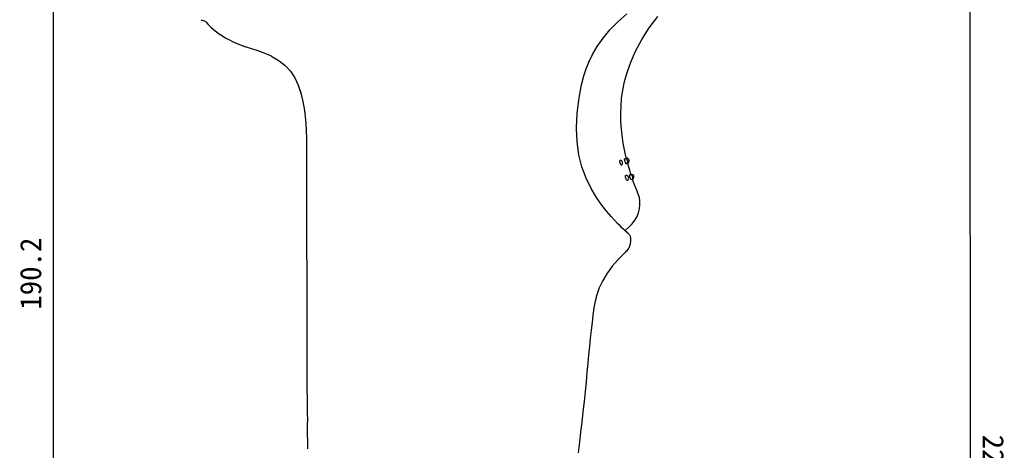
# Model space of a CAD drawing. Header units: millimetres. Extents: x 46 to 505, y 156 to 494.
# Tile 17 of 19: x 255 to 394, y 324 to 385. Entities that reach past the tile are written whole.
import ezdxf

# ---------------------------------------------------------------- set-up
doc = ezdxf.new("R2010")
doc.units = ezdxf.units.MM
doc.header["$LTSCALE"] = 32.67
doc.header["$PDMODE"] = 3
doc.header["$PDSIZE"] = 8
doc.layers.get('0').update_dxf_attribs({"linetype": 'CONTINUOUS'})
doc.layers.get('Defpoints').update_dxf_attribs({"linetype": 'CONTINUOUS'})
doc.layers.add('00_COMPONENTS', color=7, linetype='CONTINUOUS')
doc.layers.add('51__DRAFT_DIMS', color=7, linetype='CONTINUOUS')
doc.styles.get("Standard").update_dxf_attribs({"font": 'simfang.ttf'})
doc.dimstyles.new('DIMSTYLE_1', dxfattribs={"dimtxt": 3, "dimasz": 3, "dimexe": 2.5, "dimexo": 0.5, "dimgap": 0.75, "dimtad": 1, "dimdsep": 46, "dimtxsty": 'STANDARD', "dimblk": '_FILLED', "dimblk1": '_FILLED', "dimblk2": '_FILLED', "dimcen": 0.09, "dimazin": 2, "dimtp": 0.1, "dimtm": 0.1, "dimtfac": 1, "dimtdec": 0, "dimtofl": 0, "dimtmove": 0, "dimatfit": 3, "dimldrblk": '_FILLED', "dimfxl": 1, "dimtolj": 1, "dimarcsym": 0})

# ---------------------------------------------------------------- blocks, each defined once
blk = doc.blocks.new('_FILLED')
at = {"color": 0, "linetype": 'ByBlock'}
blk.add_solid([(0, 0), (-1, 0.167), (-1, -0.167)], dxfattribs=at)
blk = doc.blocks.new('*D33')
at = {"layer": '51__DRAFT_DIMS', "color": 0, "lineweight": -2}
for p, q in [((342.8, 444.24), (257.06, 444.24)), ((259.56, 257.06), (259.56, 441.24)), ((309.89, 254.06), (257.06, 254.06))]:
    blk.add_line(p, q, dxfattribs=at)
at = {"layer": 'Defpoints', "color": 0}
for p in [(259.56, 444.24), (343.3, 444.24), (310.39, 254.06)]:
    blk.add_point(p, dxfattribs=at)
at = {"layer": '51__DRAFT_DIMS', "color": 0, "linetype": 'ByBlock', "lineweight": -2, "xscale": 3, "yscale": 3, "zscale": 3}
for p, rotation in [((259.56, 444.24), 90), ((259.56, 254.06), 270)]:
    blk.add_blockref('_FILLED', p, dxfattribs=dict(at, rotation=rotation))
at = {"layer": '51__DRAFT_DIMS', "color": 0, "insert": (254.81, 348.7), "char_height": 3, "attachment_point": 2, "rotation": 90, "line_spacing_factor": 0.9}
blk.add_mtext('\\A1;190.2', dxfattribs=at)
blk = doc.blocks.new('*D34')
at = {"layer": '51__DRAFT_DIMS', "color": 0, "lineweight": -2}
for p, q in [((343.8, 444.24), (391.77, 444.26)), ((389.38, 218.21), (389.27, 441.26)), ((321.06, 215.18), (391.88, 215.22))]:
    blk.add_line(p, q, dxfattribs=at)
at = {"layer": 'Defpoints', "color": 0}
for p in [(343.3, 444.24), (389.27, 444.26), (320.56, 215.18)]:
    blk.add_point(p, dxfattribs=at)
at = {"layer": '51__DRAFT_DIMS', "color": 0, "linetype": 'ByBlock', "lineweight": -2, "xscale": 3, "yscale": 3, "zscale": 3}
for p, rotation in [((389.27, 444.26), 90.0269454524), ((389.38, 215.21), 270.0269454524)]:
    blk.add_blockref('_FILLED', p, dxfattribs=dict(at, rotation=rotation))
at = {"layer": '51__DRAFT_DIMS', "color": 0, "insert": (394.08, 322.84), "char_height": 3, "attachment_point": 2, "rotation": 270.0269, "line_spacing_factor": 0.9}
blk.add_mtext('\\A1;229', dxfattribs=at)

msp = doc.modelspace()

# ---------------------------------------------------------------- linework, layer by layer
at = {"layer": '00_COMPONENTS'}
for p, q in [((339.425, 384.366), (340.703, 385.494)), ((343.885, 383.521), (345.094, 385.134)), ((280.577, 384.54), (280.588, 384.536)), ((280.952, 384.428), (280.588, 384.536)), ((281.089, 384.341), (281.437, 383.973)), ((281.437, 383.973), (281.805, 383.617)), ((281.805, 383.617), (282.192, 383.276)), ((338.296, 383.215), (339.425, 384.366)), ((342.83, 381.863), (343.885, 383.521)), ((282.192, 383.276), (282.594, 382.954)), ((282.594, 382.954), (283.012, 382.649)), ((283.012, 382.649), (283.457, 382.353)), ((283.457, 382.353), (283.932, 382.066)), ((283.932, 382.066), (284.434, 381.792)), ((336.517, 380.86), (337.331, 382.042)), ((337.331, 382.042), (338.296, 383.215)), ((284.434, 381.792), (284.963, 381.529)), ((284.963, 381.529), (285.519, 381.28)), ((285.519, 381.28), (286.101, 381.046)), ((286.101, 381.046), (286.705, 380.826)), ((287.563, 380.541), (286.704, 380.826)), ((288.381, 380.276), (287.563, 380.541)), ((335.85, 379.736), (336.517, 380.86)), ((341.941, 380.2), (342.83, 381.863)), ((289.146, 380.012), (288.381, 380.276)), ((289.839, 379.739), (289.146, 380.012)), ((290.404, 379.482), (289.839, 379.739)), ((290.431, 379.469), (290.404, 379.482)), ((290.404, 379.482), (290.545, 379.412)), ((290.431, 379.469), (290.553, 379.408)), ((290.545, 379.412), (291.495, 378.851)), ((290.553, 379.408), (291.502, 378.846)), ((335.321, 378.667), (335.85, 379.736)), ((341.249, 378.625), (341.941, 380.2)), ((291.495, 378.851), (292.337, 378.175)), ((291.502, 378.846), (292.343, 378.169)), ((292.337, 378.175), (293.07, 377.371)), ((292.343, 378.169), (293.075, 377.364)), ((334.94, 377.687), (335.321, 378.667)), ((340.745, 377.202), (341.249, 378.625)), ((293.07, 377.371), (293.684, 376.442)), ((293.075, 377.364), (293.688, 376.436)), ((293.684, 376.442), (294.181, 375.405)), ((293.688, 376.436), (294.183, 375.399)), ((334.302, 375.449), (334.634, 376.72)), ((334.634, 376.72), (334.94, 377.687)), ((340.385, 375.901), (340.745, 377.202)), ((294.181, 375.405), (294.565, 374.282)), ((294.183, 375.399), (294.567, 374.276)), ((333.951, 373.604), (334.302, 375.449)), ((340.131, 374.674), (340.385, 375.901)), ((294.565, 374.282), (294.855, 373.084)), ((294.567, 374.276), (294.856, 373.079)), ((333.69, 371.425), (333.951, 373.604)), ((339.967, 373.515), (340.131, 374.674)), ((294.855, 373.084), (295.065, 371.813)), ((294.856, 373.079), (295.065, 371.808)), ((339.843, 371.429), (339.876, 372.442)), ((339.876, 372.442), (339.967, 373.515)), ((295.065, 371.813), (295.207, 370.485)), ((295.065, 371.808), (295.207, 370.482)), ((333.587, 369.305), (333.69, 371.425)), ((339.855, 370.474), (339.843, 371.429)), ((295.207, 370.485), (295.296, 369.119)), ((295.207, 370.482), (295.296, 369.116)), ((339.904, 369.582), (339.855, 370.474)), ((339.981, 368.736), (339.904, 369.582)), ((295.296, 369.119), (295.344, 367.703)), ((295.296, 369.116), (295.344, 367.701)), ((333.654, 367.377), (333.587, 369.305)), ((340.081, 367.936), (339.981, 368.736)), ((295.344, 367.703), (295.366, 366.242)), ((295.344, 367.701), (295.366, 366.24)), ((333.905, 365.532), (333.654, 367.377)), ((340.198, 367.182), (340.081, 367.936)), ((340.329, 366.463), (340.198, 367.182)), ((295.366, 366.242), (295.373, 364.751)), ((295.366, 366.24), (295.373, 364.75)), ((334.331, 363.806), (333.905, 365.532)), ((340.471, 365.779), (340.329, 366.463)), ((340.62, 365.13), (340.471, 365.779)), ((295.373, 364.751), (295.373, 364.125)), ((295.373, 364.125), (295.373, 364.124)), ((295.373, 364.124), (295.375, 355.236)), ((334.921, 362.198), (334.331, 363.806)), ((339.724, 364.607), (339.727, 364.642)), ((339.724, 364.57), (339.724, 364.607)), ((339.727, 364.529), (339.724, 364.57)), ((339.727, 364.642), (339.732, 364.675)), ((339.732, 364.483), (339.727, 364.529)), ((339.732, 364.675), (339.74, 364.703)), ((339.741, 364.435), (339.732, 364.483)), ((339.74, 364.703), (339.751, 364.726)), ((339.751, 364.384), (339.741, 364.435)), ((339.751, 364.726), (339.764, 364.741)), ((339.775, 364.31), (339.751, 364.384)), ((339.764, 364.741), (339.781, 364.748)), ((339.8, 364.242), (339.775, 364.31)), ((339.781, 364.748), (339.793, 364.749)), ((339.827, 364.183), (339.8, 364.242)), ((339.854, 364.135), (339.827, 364.183)), ((339.88, 364.099), (339.854, 364.135)), ((339.907, 364.075), (339.88, 364.099)), ((339.935, 364.067), (339.907, 364.075)), ((339.955, 364.075), (339.935, 364.067)), ((340.384, 364.901), (340.385, 364.937)), ((340.389, 364.856), (340.384, 364.901)), ((340.385, 364.937), (340.391, 364.96)), ((340.397, 364.801), (340.389, 364.856)), ((340.391, 364.96), (340.4, 364.965)), ((340.41, 364.736), (340.397, 364.801)), ((340.425, 364.665), (340.41, 364.736)), ((340.443, 364.59), (340.425, 364.665)), ((340.466, 364.514), (340.443, 364.59)), ((340.49, 364.443), (340.466, 364.514)), ((340.514, 364.38), (340.49, 364.443)), ((340.537, 364.329), (340.514, 364.38)), ((340.558, 364.29), (340.537, 364.329)), ((340.577, 364.262), (340.558, 364.29)), ((340.595, 364.249), (340.577, 364.262)), ((340.602, 364.25), (340.595, 364.249)), ((340.641, 365.043), (340.62, 365.13)), ((340.62, 365.038), (340.62, 365.041)), ((340.62, 365.041), (340.62, 365.041)), ((340.625, 365.02), (340.62, 365.038)), ((340.635, 364.988), (340.625, 365.02)), ((340.647, 364.947), (340.635, 364.988)), ((340.659, 364.908), (340.647, 364.947)), ((340.806, 364.427), (340.8, 364.448)), ((340.819, 364.385), (340.806, 364.427)), ((340.828, 364.355), (340.819, 364.385)), ((340.939, 363.915), (340.824, 364.33)), ((340.833, 364.337), (340.828, 364.355)), ((340.833, 364.335), (340.833, 364.337)), ((340.833, 364.335), (340.833, 364.335)), ((341.104, 363.348), (340.939, 363.915)), ((340.507, 362.52), (340.512, 362.557)), ((340.508, 362.474), (340.507, 362.52)), ((340.514, 362.418), (340.508, 362.474)), ((340.512, 362.557), (340.527, 362.583)), ((340.526, 362.353), (340.514, 362.418)), ((340.527, 362.583), (340.546, 362.592)), ((341.085, 362.68), (341.09, 362.702)), ((341.087, 362.646), (341.085, 362.68)), ((341.093, 362.602), (341.087, 362.646)), ((341.09, 362.702), (341.096, 362.707)), ((341.105, 362.547), (341.093, 362.602)), ((341.285, 362.766), (341.104, 363.348)), ((341.122, 362.482), (341.105, 362.547)), ((341.141, 362.41), (341.122, 362.482)), ((341.164, 362.335), (341.141, 362.41)), ((341.272, 362.765), (341.272, 362.765)), ((341.29, 362.714), (341.272, 362.765)), ((335.638, 360.736), (334.921, 362.198)), ((340.542, 362.282), (340.526, 362.353)), ((340.561, 362.207), (340.542, 362.282)), ((340.59, 362.135), (340.561, 362.207)), ((340.62, 362.068), (340.59, 362.135)), ((340.65, 362.008), (340.62, 362.068)), ((340.68, 361.96), (340.65, 362.008)), ((340.708, 361.923), (340.68, 361.96)), ((340.735, 361.898), (340.708, 361.923)), ((340.762, 361.888), (340.735, 361.898)), ((340.78, 361.892), (340.762, 361.888)), ((341.191, 362.261), (341.164, 362.335)), ((341.219, 362.192), (341.191, 362.261)), ((341.245, 362.131), (341.219, 362.192)), ((341.269, 362.08), (341.245, 362.131)), ((341.291, 362.041), (341.269, 362.08)), ((341.311, 362.013), (341.291, 362.041)), ((341.328, 361.999), (341.311, 362.013)), ((341.336, 361.999), (341.328, 361.999)), ((341.518, 362.07), (341.496, 362.134)), ((341.618, 361.78), (341.517, 362.069)), ((341.794, 361.297), (341.618, 361.78)), ((341.971, 360.831), (341.794, 361.297)), ((336.406, 359.472), (335.638, 360.736)), ((342.15, 360.383), (341.971, 360.831)), ((342.325, 359.957), (342.15, 360.383)), ((342.471, 359.479), (342.325, 359.957)), ((337.156, 358.411), (336.406, 359.472)), ((337.859, 357.517), (337.156, 358.411)), ((342.552, 358.968), (342.471, 359.479)), ((342.502, 357.882), (342.563, 358.432)), ((342.563, 358.432), (342.552, 358.968)), ((338.489, 356.78), (337.859, 357.517)), ((342.151, 356.785), (342.367, 357.33)), ((342.367, 357.33), (342.502, 357.882)), ((338.989, 356.232), (338.489, 356.78)), ((339.382, 355.821), (338.989, 356.232)), ((339.742, 355.456), (339.382, 355.821)), ((340.06, 355.141), (339.742, 355.456)), ((341.024, 355.309), (341.472, 355.772)), ((341.472, 355.772), (341.852, 356.262)), ((341.852, 356.262), (342.151, 356.785)), ((295.375, 355.236), (295.395, 346.028)), ((340.307, 354.903), (340.06, 355.141)), ((340.512, 354.715), (340.307, 354.903)), ((340.428, 354.792), (340.524, 354.869)), ((340.689, 354.559), (340.512, 354.715)), ((340.524, 354.869), (341.024, 355.309)), ((340.756, 354.503), (340.629, 354.611)), ((340.824, 354.445), (340.689, 354.559)), ((340.841, 354.431), (340.756, 354.503)), ((340.908, 354.375), (340.824, 354.445)), ((340.92, 354.365), (340.902, 354.381)), ((340.954, 354.338), (340.908, 354.375)), ((340.98, 354.317), (340.954, 354.338)), ((340.98, 354.317), (340.981, 354.316)), ((340.981, 354.316), (341.038, 354.261)), ((341.038, 354.261), (341.09, 354.188)), ((341.09, 354.188), (341.132, 354.108)), ((341.132, 354.108), (341.166, 354.02)), ((341.128, 352.729), (341.082, 352.59)), ((341.165, 352.866), (341.128, 352.729)), ((341.193, 352.997), (341.165, 352.866)), ((341.166, 354.02), (341.193, 353.924)), ((341.193, 353.924), (341.213, 353.82)), ((341.213, 353.121), (341.193, 352.997)), ((341.213, 353.82), (341.228, 353.712)), ((341.228, 353.244), (341.213, 353.121)), ((341.228, 353.712), (341.237, 353.599)), ((341.236, 353.365), (341.228, 353.244)), ((341.239, 353.483), (341.236, 353.365)), ((341.237, 353.599), (341.239, 353.483)), ((340.445, 351.704), (339.508, 350.773)), ((340.575, 351.823), (340.445, 351.704)), ((340.693, 351.942), (340.575, 351.823)), ((340.798, 352.066), (340.693, 351.942)), ((340.887, 352.192), (340.798, 352.066)), ((340.961, 352.319), (340.887, 352.192)), ((341.026, 352.451), (340.961, 352.319)), ((341.082, 352.59), (341.026, 352.451)), ((339.508, 350.773), (338.636, 349.755)), ((337.865, 348.697), (337.234, 347.658)), ((338.636, 349.755), (337.865, 348.697)), ((337.234, 347.658), (336.764, 346.671)), ((295.395, 346.028), (295.419, 338.35)), ((336.431, 345.722), (336.202, 344.786)), ((336.764, 346.671), (336.431, 345.722)), ((336.202, 344.786), (336.042, 343.838)), ((336.042, 343.838), (335.91, 342.845)), ((335.78, 341.795), (335.653, 340.697)), ((335.91, 342.845), (335.78, 341.795)), ((335.653, 340.697), (335.529, 339.558)), ((335.529, 339.558), (335.41, 338.402)), ((295.419, 338.35), (295.414, 334.08)), ((335.41, 338.402), (335.294, 337.228)), ((335.178, 336.011), (335.057, 334.734)), ((335.294, 337.228), (335.178, 336.011)), ((335.057, 334.734), (334.927, 333.405)), ((295.414, 334.08), (295.46, 329.347)), ((334.927, 333.405), (334.789, 332.031)), ((334.789, 332.031), (334.64, 330.615)), ((334.64, 330.615), (334.483, 329.156)), ((295.46, 329.347), (295.486, 327.656)), ((334.483, 329.156), (334.316, 327.657)), ((295.496, 327.017), (295.486, 327.657)), ((334.316, 327.657), (334.155, 326.259)), ((295.506, 326.388), (295.496, 327.017)), ((295.518, 325.766), (295.506, 326.388)), ((334.155, 326.259), (333.987, 324.823)), ((295.53, 325.148), (295.518, 325.766)), ((295.543, 324.532), (295.53, 325.148)), ((333.987, 324.823), (333.809, 323.348)), ((295.557, 323.914), (295.543, 324.532))]:
    msp.add_line(p, q, dxfattribs=at)
for centre, radius, start, end in [((280.674, 384.824), 0.3, 213.16677, 250.92195), ((280.866, 384.14), 0.3, 42.12301, 73.36298), ((339.735, 364.378), 0.375, 307.13632, 81.13539), ((340.458, 364.595), 0.375, 292.3612, 96.31611), ((340.665, 364.669), 0.375, 296.5223, 93.71908), ((340.6, 362.221), 0.375, 300.07502, 96.17897), ((341.19, 362.344), 0.375, 293.68321, 103.057), ((341.332, 362.395), 0.375, 299.84839, 97.18346)]:
    msp.add_arc(centre, radius, start, end, dxfattribs=at)

# ---------------------------------------------------------------- dimensions: what is measured, and where the dimension line sits
at = {"layer": '51__DRAFT_DIMS'}
for base, p1, angle, text, picture, middle in [((259.559, 444.241), (310.395, 254.058), 90, '190.2', '*D33', (259.559, 348.703)), ((389.273, 444.262), (320.562, 215.182), 90.02695, '229', '*D34', (389.33, 322.837))]:
    dim = msp.add_linear_dim(base=base, p1=p1, p2=(343.301, 444.241), angle=angle, text=text, dimstyle='DIMSTYLE_1', dxfattribs=at)
    dim.commit()
    dim.dimension.update_dxf_attribs({"geometry": picture, "text_midpoint": middle, "dimtype": 160})

doc.saveas('drawing.dxf')
